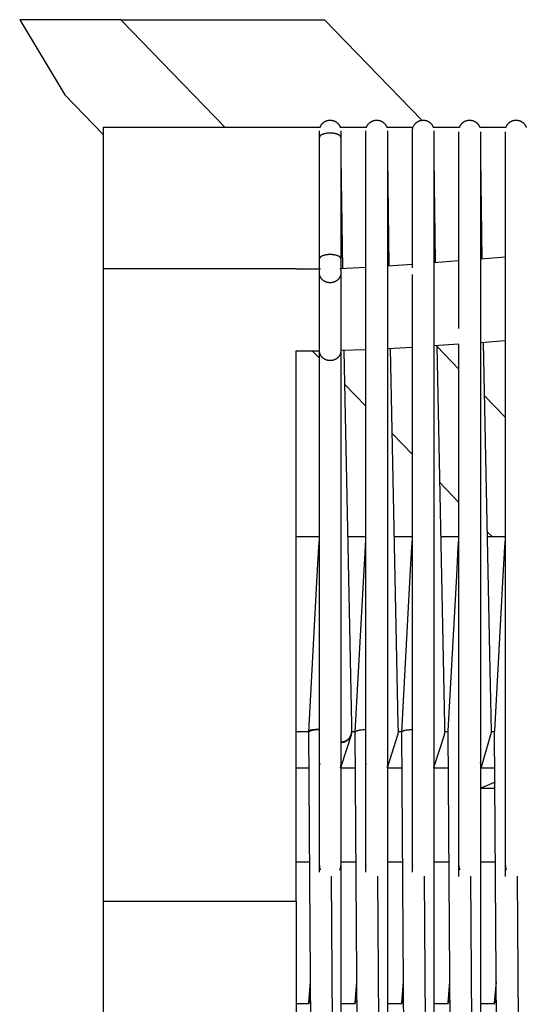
# Model space of a CAD drawing. Header units: millimetres. Extents: x 5000 to 6892, y 0 to 1693.
# Tile 6 of 49: x 5000 to 5142, y 430 to 705. Entities that reach past the tile are written whole.
import ezdxf

# ---------------------------------------------------------------- set-up
doc = ezdxf.new("R2010")
doc.units = ezdxf.units.MM
doc.layers.add('Make2D$Sichtbar$Kurven', color=18, linetype='Continuous', true_color=0x000000)

msp = doc.modelspace()

# ---------------------------------------------------------------- linework, layer by layer
at = {"layer": 'Make2D$Sichtbar$Kurven', "color": 18, "lineweight": -3, "true_color": 0x000000}
for points in [[(5000, 705.44), (5012.6, 684.44)], [(5028.3, 705.44), (5000, 705.44)], [(5028.3, 705.44), (5085.27, 705.44)], [(5045.7, 687.44), (5028.3, 705.44)], [(5112.45, 677.33), (5085.27, 705.44)], [(5045.7, 687.44), (5048.61, 684.44)], [(5023.31, 673.37), (5012.6, 684.44)], [(5057.44, 675.3), (5048.61, 684.44)], [(5083.96, 675.3), (5083.98, 675.35), (5084, 675.4), (5084.02, 675.46), (5084.04, 675.51), (5084.07, 675.58), (5084.1, 675.64), (5084.13, 675.71), (5084.17, 675.77), (5084.2, 675.83), (5084.24, 675.9), (5084.28, 675.96), (5084.31, 676.02), (5084.36, 676.08), (5084.4, 676.14), (5084.44, 676.2), (5084.49, 676.25), (5084.53, 676.31), (5084.58, 676.36), (5084.63, 676.41), (5084.68, 676.47), (5084.73, 676.52), (5084.78, 676.57), (5084.84, 676.61), (5084.89, 676.66), (5084.95, 676.71), (5085, 676.75), (5085.06, 676.79), (5085.12, 676.84), (5085.18, 676.88), (5085.24, 676.91), (5085.31, 676.95), (5085.37, 676.99), (5085.43, 677.02), (5085.5, 677.05), (5085.56, 677.09), (5085.63, 677.11), (5085.7, 677.14), (5085.77, 677.17), (5085.84, 677.19), (5085.91, 677.22), (5085.98, 677.24), (5086.05, 677.26), (5086.12, 677.28), (5086.19, 677.29), (5086.27, 677.31), (5086.34, 677.32), (5086.41, 677.33), (5086.49, 677.34), (5086.57, 677.35), (5086.64, 677.35), (5086.72, 677.36), (5086.8, 677.36), (5086.87, 677.36), (5086.95, 677.35), (5087.03, 677.35), (5087.1, 677.34), (5087.18, 677.33), (5087.25, 677.32), (5087.33, 677.31), (5087.4, 677.3), (5087.47, 677.28), (5087.55, 677.27), (5087.62, 677.25), (5087.69, 677.23), (5087.76, 677.2), (5087.83, 677.18), (5087.9, 677.15), (5087.97, 677.13), (5088.03, 677.1), (5088.1, 677.07), (5088.16, 677.04), (5088.23, 677), (5088.29, 676.97), (5088.35, 676.93), (5088.42, 676.89), (5088.48, 676.85), (5088.54, 676.81), (5088.59, 676.77), (5088.65, 676.73), (5088.71, 676.68), (5088.76, 676.64), (5088.82, 676.59), (5088.87, 676.54), (5088.92, 676.49), (5088.98, 676.43), (5089.04, 676.36), (5089.1, 676.3), (5089.16, 676.23), (5089.21, 676.16), (5089.26, 676.09), (5089.31, 676.01), (5089.36, 675.94), (5089.41, 675.87), (5089.45, 675.79), (5089.49, 675.71), (5089.53, 675.63), (5089.57, 675.55), (5089.6, 675.47), (5089.63, 675.38), (5089.66, 675.3)], [(5096.96, 675.3), (5096.98, 675.35), (5097, 675.4), (5097.02, 675.45), (5097.04, 675.5), (5097.07, 675.57), (5097.1, 675.64), (5097.13, 675.7), (5097.16, 675.77), (5097.2, 675.83), (5097.23, 675.89), (5097.27, 675.95), (5097.31, 676.01), (5097.35, 676.07), (5097.39, 676.13), (5097.44, 676.19), (5097.48, 676.25), (5097.53, 676.3), (5097.58, 676.36), (5097.62, 676.41), (5097.67, 676.46), (5097.73, 676.51), (5097.78, 676.56), (5097.83, 676.61), (5097.89, 676.66), (5097.94, 676.7), (5098, 676.75), (5098.06, 676.79), (5098.12, 676.83), (5098.18, 676.87), (5098.24, 676.91), (5098.3, 676.95), (5098.36, 676.98), (5098.43, 677.02), (5098.49, 677.05), (5098.56, 677.08), (5098.62, 677.11), (5098.69, 677.14), (5098.76, 677.17), (5098.83, 677.19), (5098.9, 677.22), (5098.97, 677.24), (5099.04, 677.26), (5099.11, 677.27), (5099.19, 677.29), (5099.26, 677.31), (5099.33, 677.32), (5099.41, 677.33), (5099.48, 677.34), (5099.56, 677.35), (5099.64, 677.35), (5099.71, 677.35), (5099.79, 677.36), (5099.87, 677.36), (5099.94, 677.35), (5100.02, 677.35), (5100.1, 677.34), (5100.17, 677.34), (5100.25, 677.33), (5100.32, 677.31), (5100.39, 677.3), (5100.47, 677.28), (5100.54, 677.27), (5100.61, 677.25), (5100.68, 677.23), (5100.75, 677.21), (5100.82, 677.18), (5100.89, 677.16), (5100.96, 677.13), (5101.03, 677.1), (5101.09, 677.07), (5101.16, 677.04), (5101.22, 677.01), (5101.29, 676.97), (5101.35, 676.93), (5101.41, 676.9), (5101.47, 676.86), (5101.53, 676.82), (5101.59, 676.77), (5101.65, 676.73), (5101.7, 676.69), (5101.76, 676.64), (5101.81, 676.59), (5101.87, 676.54), (5101.92, 676.49), (5101.98, 676.43), (5102.04, 676.37), (5102.1, 676.3), (5102.15, 676.23), (5102.21, 676.16), (5102.26, 676.09), (5102.31, 676.02), (5102.36, 675.94), (5102.4, 675.87), (5102.45, 675.79), (5102.49, 675.71), (5102.53, 675.63), (5102.57, 675.55), (5102.6, 675.47), (5102.63, 675.38), (5102.66, 675.3)], [(5109.81, 674.36), (5109.81, 674.36), (5109.82, 674.53), (5109.84, 674.73), (5109.87, 674.93), (5109.91, 675.13), (5109.97, 675.31), (5110.04, 675.5), (5110.12, 675.67), (5110.21, 675.85), (5110.31, 676.01), (5110.42, 676.17), (5110.54, 676.32), (5110.67, 676.46), (5110.72, 676.51), (5110.77, 676.56), (5110.83, 676.61), (5110.88, 676.65), (5110.94, 676.7), (5110.99, 676.74), (5111.05, 676.79), (5111.11, 676.83), (5111.17, 676.87), (5111.23, 676.91), (5111.29, 676.94), (5111.36, 676.98), (5111.42, 677.01), (5111.48, 677.05), (5111.55, 677.08), (5111.62, 677.11), (5111.68, 677.14), (5111.75, 677.16), (5111.82, 677.19), (5111.89, 677.21), (5111.96, 677.23), (5112.03, 677.25), (5112.11, 677.27), (5112.18, 677.29), (5112.25, 677.3), (5112.33, 677.32), (5112.4, 677.33), (5112.48, 677.34), (5112.55, 677.35), (5112.63, 677.35), (5112.71, 677.35), (5112.78, 677.36), (5112.86, 677.36), (5112.94, 677.35), (5113.01, 677.35), (5113.09, 677.34), (5113.16, 677.34), (5113.24, 677.33), (5113.31, 677.31), (5113.39, 677.3), (5113.46, 677.29), (5113.53, 677.27), (5113.6, 677.25), (5113.68, 677.23), (5113.75, 677.21), (5113.82, 677.18), (5113.88, 677.16), (5113.95, 677.13), (5114.02, 677.1), (5114.09, 677.07), (5114.15, 677.04), (5114.22, 677.01), (5114.28, 676.97), (5114.34, 676.94), (5114.4, 676.9), (5114.46, 676.86), (5114.52, 676.82), (5114.58, 676.78), (5114.64, 676.73), (5114.7, 676.69), (5114.75, 676.64), (5114.81, 676.6), (5114.86, 676.55), (5114.91, 676.5), (5114.97, 676.44), (5115.04, 676.37), (5115.09, 676.3), (5115.15, 676.24), (5115.21, 676.17), (5115.26, 676.09), (5115.31, 676.02), (5115.36, 675.95), (5115.4, 675.87), (5115.45, 675.79), (5115.49, 675.71), (5115.53, 675.63), (5115.56, 675.55), (5115.6, 675.47), (5115.63, 675.38), (5115.66, 675.3)], [(5122.96, 675.3), (5122.97, 675.33), (5123.04, 675.51), (5123.12, 675.68), (5123.21, 675.85), (5123.31, 676.02), (5123.42, 676.17), (5123.47, 676.23), (5123.51, 676.28), (5123.56, 676.34), (5123.61, 676.39), (5123.66, 676.44), (5123.71, 676.5), (5123.76, 676.55), (5123.81, 676.59), (5123.87, 676.64), (5123.92, 676.69), (5123.98, 676.73), (5124.04, 676.78), (5124.1, 676.82), (5124.16, 676.86), (5124.22, 676.9), (5124.28, 676.94), (5124.34, 676.97), (5124.41, 677.01), (5124.47, 677.04), (5124.54, 677.07), (5124.61, 677.11), (5124.68, 677.13), (5124.75, 677.16), (5124.82, 677.19), (5124.89, 677.21), (5124.96, 677.23), (5125.03, 677.25), (5125.1, 677.27), (5125.18, 677.29), (5125.25, 677.3), (5125.33, 677.32), (5125.41, 677.33), (5125.48, 677.34), (5125.56, 677.35), (5125.64, 677.35), (5125.71, 677.36), (5125.79, 677.36), (5125.86, 677.36), (5125.94, 677.35), (5126.01, 677.35), (5126.09, 677.34), (5126.16, 677.34), (5126.24, 677.33), (5126.31, 677.32), (5126.38, 677.3), (5126.45, 677.29), (5126.52, 677.27), (5126.6, 677.25), (5126.67, 677.23), (5126.74, 677.21), (5126.8, 677.19), (5126.87, 677.16), (5126.94, 677.14), (5127.01, 677.11), (5127.07, 677.08), (5127.14, 677.05), (5127.2, 677.02), (5127.27, 676.98), (5127.33, 676.95), (5127.39, 676.91), (5127.45, 676.87), (5127.51, 676.83), (5127.57, 676.79), (5127.63, 676.75), (5127.67, 676.71), (5127.71, 676.68), (5127.76, 676.64), (5127.8, 676.6), (5127.84, 676.57), (5127.88, 676.53), (5127.92, 676.49), (5127.96, 676.45), (5128, 676.41), (5128.04, 676.37), (5128.07, 676.33), (5128.11, 676.28), (5128.15, 676.24), (5128.18, 676.2), (5128.22, 676.15), (5128.25, 676.11), (5128.28, 676.06), (5128.31, 676.01), (5128.34, 675.97), (5128.37, 675.92), (5128.4, 675.87), (5128.43, 675.82), (5128.46, 675.77), (5128.48, 675.72), (5128.51, 675.67), (5128.53, 675.62), (5128.56, 675.57), (5128.58, 675.51), (5128.6, 675.46), (5128.62, 675.41), (5128.64, 675.35), (5128.66, 675.3)], [(5135.96, 675.3), (5135.98, 675.34), (5136.04, 675.52), (5136.12, 675.69), (5136.22, 675.86), (5136.25, 675.92), (5136.29, 675.98), (5136.33, 676.04), (5136.37, 676.1), (5136.41, 676.16), (5136.46, 676.22), (5136.5, 676.27), (5136.55, 676.33), (5136.6, 676.38), (5136.65, 676.43), (5136.7, 676.49), (5136.75, 676.54), (5136.8, 676.59), (5136.86, 676.63), (5136.91, 676.68), (5136.97, 676.73), (5137.03, 676.77), (5137.09, 676.81), (5137.15, 676.85), (5137.21, 676.89), (5137.27, 676.93), (5137.34, 676.97), (5137.4, 677.01), (5137.47, 677.04), (5137.54, 677.07), (5137.61, 677.1), (5137.68, 677.13), (5137.75, 677.16), (5137.82, 677.19), (5137.89, 677.21), (5137.96, 677.23), (5138.04, 677.26), (5138.11, 677.27), (5138.19, 677.29), (5138.26, 677.31), (5138.34, 677.32), (5138.41, 677.33), (5138.49, 677.34), (5138.56, 677.35), (5138.64, 677.35), (5138.71, 677.36), (5138.79, 677.36), (5138.86, 677.36), (5138.94, 677.35), (5139.01, 677.35), (5139.08, 677.35), (5139.16, 677.34), (5139.23, 677.33), (5139.3, 677.32), (5139.37, 677.3), (5139.44, 677.29), (5139.51, 677.27), (5139.58, 677.26), (5139.65, 677.24), (5139.72, 677.22), (5139.79, 677.19), (5139.86, 677.17), (5139.93, 677.14), (5139.99, 677.11), (5140.06, 677.09), (5140.12, 677.05), (5140.19, 677.02), (5140.25, 676.99), (5140.31, 676.95), (5140.37, 676.92), (5140.43, 676.88), (5140.48, 676.85), (5140.54, 676.81), (5140.59, 676.77), (5140.65, 676.73), (5140.7, 676.69), (5140.75, 676.65), (5140.8, 676.6), (5140.85, 676.56), (5140.9, 676.51), (5140.95, 676.46), (5141, 676.41), (5141.04, 676.36), (5141.09, 676.31), (5141.13, 676.26), (5141.17, 676.21), (5141.21, 676.16), (5141.25, 676.1), (5141.29, 676.04), (5141.33, 675.99), (5141.37, 675.93), (5141.4, 675.87), (5141.44, 675.81), (5141.47, 675.75), (5141.5, 675.69), (5141.53, 675.63), (5141.56, 675.56), (5141.59, 675.5), (5141.61, 675.43), (5141.64, 675.37), (5141.66, 675.3)], [(5077.31, 675.3), (5023.31, 675.3)], [(5023.31, 675.3), (5023.31, 635.8)], [(5084.1, 675.3), (5077.31, 675.3)], [(5096.96, 675.3), (5089.52, 675.3)], [(5109.96, 675.3), (5102.66, 675.3)], [(5122.96, 675.3), (5115.66, 675.3)], [(5135.96, 675.3), (5128.66, 675.3)], [(5083.81, 672.54), (5083.81, 674.31), (5083.81, 674.35), (5083.81, 674.36)], [(5089.81, 672.54), (5089.81, 672.56), (5089.81, 672.57), (5089.81, 672.58), (5089.81, 672.6), (5089.81, 672.61), (5089.81, 672.62), (5089.8, 672.64), (5089.8, 672.65), (5089.8, 672.66), (5089.79, 672.68), (5089.79, 672.69), (5089.78, 672.7), (5089.78, 672.72), (5089.77, 672.73), (5089.77, 672.75), (5089.76, 672.76), (5089.76, 672.77), (5089.75, 672.79), (5089.74, 672.8), (5089.73, 672.81), (5089.72, 672.83), (5089.72, 672.84), (5089.71, 672.86), (5089.7, 672.87), (5089.69, 672.88), (5089.68, 672.9), (5089.66, 672.91), (5089.65, 672.92), (5089.64, 672.94), (5089.63, 672.95), (5089.61, 672.97), (5089.6, 672.98), (5089.59, 672.99), (5089.57, 673.01), (5089.54, 673.03), (5089.51, 673.06), (5089.48, 673.09), (5089.44, 673.11), (5089.4, 673.14), (5089.36, 673.17), (5089.32, 673.19), (5089.28, 673.22), (5089.24, 673.24), (5089.19, 673.27), (5089.14, 673.29), (5089.09, 673.31), (5089.04, 673.34), (5088.99, 673.36), (5088.93, 673.38), (5088.82, 673.42), (5088.7, 673.46), (5088.58, 673.5), (5088.45, 673.54), (5088.32, 673.57), (5088.19, 673.6), (5088.05, 673.62), (5087.92, 673.65), (5087.78, 673.67), (5087.64, 673.68), (5087.5, 673.7), (5087.36, 673.71), (5087.22, 673.72), (5087.08, 673.72), (5086.95, 673.73), (5086.81, 673.73), (5086.68, 673.73), (5086.54, 673.72), (5086.4, 673.72), (5086.27, 673.71), (5086.13, 673.7), (5085.99, 673.68), (5085.85, 673.67), (5085.71, 673.65), (5085.57, 673.62), (5085.43, 673.6), (5085.3, 673.57), (5085.17, 673.54), (5085.04, 673.5), (5084.92, 673.46), (5084.8, 673.42), (5084.69, 673.38), (5084.64, 673.36), (5084.58, 673.34), (5084.53, 673.31), (5084.48, 673.29), (5084.44, 673.27), (5084.39, 673.24), (5084.34, 673.22), (5084.3, 673.19), (5084.26, 673.17), (5084.22, 673.14), (5084.18, 673.11), (5084.15, 673.09), (5084.11, 673.06), (5084.08, 673.03), (5084.05, 673.01), (5084.04, 672.99), (5084.02, 672.98), (5084.01, 672.97), (5084, 672.95), (5083.98, 672.94), (5083.97, 672.92), (5083.96, 672.91), (5083.95, 672.9), (5083.94, 672.88), (5083.93, 672.87), (5083.92, 672.86), (5083.91, 672.84), (5083.9, 672.83), (5083.89, 672.81), (5083.88, 672.8), (5083.88, 672.79), (5083.87, 672.77), (5083.86, 672.76), (5083.86, 672.75), (5083.85, 672.73), (5083.84, 672.72), (5083.84, 672.7), (5083.84, 672.69), (5083.83, 672.68), (5083.83, 672.66), (5083.82, 672.65), (5083.82, 672.64), (5083.82, 672.62), (5083.82, 672.61), (5083.82, 672.6), (5083.81, 672.58), (5083.81, 672.57), (5083.81, 672.56), (5083.81, 672.54)], [(5083.81, 668.21), (5083.81, 672.54)], [(5089.81, 674.36), (5089.81, 674.31), (5089.81, 674.14), (5089.81, 672.54)], [(5089.81, 672.54), (5089.81, 668.21)], [(5096.81, 674.36), (5096.81, 674.36)], [(5096.81, 674.36), (5096.81, 674.36)], [(5096.81, 672.54), (5096.81, 674.31), (5096.81, 674.35), (5096.81, 674.36)], [(5096.81, 668.21), (5096.81, 672.54)], [(5102.81, 674.36), (5102.81, 674.31), (5102.81, 674.14), (5102.81, 672.54)], [(5102.81, 672.54), (5102.81, 668.21)], [(5109.81, 672.54), (5109.81, 674.31), (5109.81, 674.35), (5109.81, 674.36), (5109.81, 674.36)], [(5109.81, 668.21), (5109.81, 672.54)], [(5115.81, 674.36), (5115.81, 674.35), (5115.81, 674.35), (5115.81, 674.31), (5115.81, 674.14), (5115.81, 672.54)], [(5115.81, 672.54), (5115.81, 668.21)], [(5122.81, 672.54), (5122.81, 674.12)], [(5122.81, 641.05), (5122.81, 672.54)], [(5128.81, 674.1), (5128.81, 672.54)], [(5128.81, 672.54), (5128.81, 641.05)], [(5135.81, 672.54), (5135.81, 674.11)], [(5135.81, 642.16), (5135.81, 672.54)], [(5083.81, 638.58), (5083.81, 668.21)], [(5089.81, 668.21), (5089.81, 638.58)], [(5089.81, 666.87), (5090.22, 635.92)], [(5096.81, 639.14), (5096.81, 668.21)], [(5102.81, 668.21), (5102.81, 639.14)], [(5102.81, 666.87), (5103.21, 636.6)], [(5109.81, 640.02), (5109.81, 668.21)], [(5115.81, 668.21), (5115.81, 640.02)], [(5115.81, 666.9), (5116.19, 637.54)], [(5128.81, 666.87), (5129.18, 638.61)], [(5135.81, 638.23), (5135.81, 638.86), (5135.81, 639.88), (5135.81, 641.07), (5135.81, 642.16)], [(5089.81, 638.58), (5089.81, 638.6), (5089.81, 638.61), (5089.81, 638.62), (5089.81, 638.64), (5089.81, 638.65), (5089.81, 638.66), (5089.8, 638.68), (5089.8, 638.69), (5089.8, 638.7), (5089.79, 638.72), (5089.79, 638.73), (5089.78, 638.74), (5089.78, 638.76), (5089.77, 638.77), (5089.77, 638.79), (5089.76, 638.8), (5089.76, 638.81), (5089.75, 638.83), (5089.74, 638.84), (5089.73, 638.85), (5089.72, 638.87), (5089.72, 638.88), (5089.71, 638.9), (5089.7, 638.91), (5089.69, 638.92), (5089.68, 638.94), (5089.66, 638.95), (5089.65, 638.97), (5089.64, 638.98), (5089.63, 638.99), (5089.61, 639.01), (5089.6, 639.02), (5089.59, 639.03), (5089.57, 639.05), (5089.54, 639.08), (5089.51, 639.1), (5089.48, 639.13), (5089.44, 639.16), (5089.4, 639.18), (5089.36, 639.21), (5089.32, 639.23), (5089.28, 639.26), (5089.24, 639.28), (5089.19, 639.31), (5089.14, 639.33), (5089.09, 639.36), (5089.04, 639.38), (5088.99, 639.4), (5088.93, 639.42), (5088.82, 639.46), (5088.7, 639.5), (5088.58, 639.54), (5088.45, 639.58), (5088.32, 639.61), (5088.19, 639.64), (5088.05, 639.66), (5087.92, 639.69), (5087.78, 639.71), (5087.64, 639.72), (5087.5, 639.74), (5087.36, 639.75), (5087.22, 639.76), (5087.08, 639.77), (5086.95, 639.77), (5086.81, 639.77), (5086.68, 639.77), (5086.54, 639.77), (5086.4, 639.76), (5086.27, 639.75), (5086.13, 639.74), (5085.99, 639.72), (5085.85, 639.71), (5085.71, 639.69), (5085.57, 639.66), (5085.43, 639.64), (5085.3, 639.61), (5085.17, 639.58), (5085.04, 639.54), (5084.92, 639.5), (5084.8, 639.46), (5084.69, 639.42), (5084.64, 639.4), (5084.58, 639.38), (5084.53, 639.36), (5084.48, 639.33), (5084.44, 639.31), (5084.39, 639.28), (5084.34, 639.26), (5084.3, 639.23), (5084.26, 639.21), (5084.22, 639.18), (5084.18, 639.16), (5084.15, 639.13), (5084.11, 639.1), (5084.08, 639.08), (5084.05, 639.05), (5084.04, 639.03), (5084.02, 639.02), (5084.01, 639.01), (5084, 638.99), (5083.98, 638.98), (5083.97, 638.97), (5083.96, 638.95), (5083.95, 638.94), (5083.94, 638.92), (5083.93, 638.91), (5083.92, 638.9), (5083.91, 638.88), (5083.9, 638.87), (5083.89, 638.85), (5083.88, 638.84), (5083.88, 638.83), (5083.87, 638.81), (5083.86, 638.8), (5083.86, 638.79), (5083.85, 638.77), (5083.84, 638.76), (5083.84, 638.74), (5083.84, 638.73), (5083.83, 638.72), (5083.83, 638.7), (5083.82, 638.69), (5083.82, 638.68), (5083.82, 638.66), (5083.82, 638.65), (5083.82, 638.64), (5083.81, 638.62), (5083.81, 638.61), (5083.81, 638.6), (5083.81, 638.58)], [(5096.81, 635.2), (5096.81, 639.14)], [(5102.81, 639.14), (5102.81, 635.2)], [(5109.81, 636.09), (5109.81, 640.02)], [(5115.81, 640.02), (5115.81, 636.09)], [(5122.81, 637.12), (5122.81, 637.75), (5122.81, 638.77), (5122.81, 639.96), (5122.81, 641.05)], [(5128.81, 641.05), (5128.81, 638.77), (5128.81, 637.76), (5128.81, 637.13)], [(5128.81, 638.58), (5135.81, 639.17)], [(5083.81, 634.64), (5083.81, 638.58)], [(5089.48, 635.9), (5096.81, 636.22)], [(5089.81, 638.58), (5089.81, 634.64)], [(5102.81, 636.58), (5109.81, 637.06)], [(5115.81, 637.51), (5122.81, 638.08)], [(5115.81, 636.09), (5115.81, 634.2)], [(5122.81, 619.07), (5122.81, 637.12)], [(5128.81, 637.13), (5128.81, 619.08)], [(5135.81, 620.06), (5135.81, 638.23)], [(5023.31, 635.8), (5023.31, 614.45), (5023.31, 458.96)], [(5077.31, 635.8), (5023.31, 635.8)], [(5077.31, 635.8), (5084.09, 635.8)], [(5083.81, 632.78), (5083.81, 634.64)], [(5089.81, 634.64), (5089.81, 634.58), (5089.81, 634.52), (5089.81, 634.46), (5089.8, 634.39), (5089.79, 634.33), (5089.78, 634.27), (5089.77, 634.2), (5089.76, 634.14), (5089.75, 634.08), (5089.73, 634.01), (5089.72, 633.95), (5089.7, 633.88), (5089.68, 633.82), (5089.65, 633.76), (5089.63, 633.69), (5089.6, 633.63), (5089.57, 633.56), (5089.54, 633.5), (5089.51, 633.44), (5089.48, 633.38), (5089.44, 633.32), (5089.4, 633.25), (5089.36, 633.19), (5089.32, 633.13), (5089.28, 633.08), (5089.24, 633.02), (5089.19, 632.96), (5089.14, 632.91), (5089.09, 632.85), (5089.04, 632.8), (5088.99, 632.75), (5088.93, 632.69), (5088.88, 632.64), (5088.82, 632.6), (5088.76, 632.55), (5088.7, 632.5), (5088.64, 632.46), (5088.58, 632.42), (5088.52, 632.38), (5088.45, 632.34), (5088.39, 632.3), (5088.32, 632.26), (5088.26, 632.23), (5088.19, 632.2), (5088.12, 632.16), (5088.05, 632.13), (5087.99, 632.11), (5087.92, 632.08), (5087.85, 632.06), (5087.78, 632.03), (5087.71, 632.01), (5087.64, 631.99), (5087.57, 631.98), (5087.5, 631.96), (5087.43, 631.95), (5087.36, 631.93), (5087.29, 631.92), (5087.22, 631.91), (5087.15, 631.9), (5087.08, 631.9), (5087.01, 631.89), (5086.95, 631.89), (5086.88, 631.89), (5086.81, 631.89), (5086.75, 631.89), (5086.68, 631.89), (5086.61, 631.89), (5086.54, 631.9), (5086.47, 631.9), (5086.4, 631.91), (5086.34, 631.92), (5086.27, 631.93), (5086.2, 631.95), (5086.13, 631.96), (5086.06, 631.98), (5085.99, 631.99), (5085.92, 632.01), (5085.85, 632.03), (5085.78, 632.06), (5085.71, 632.08), (5085.64, 632.11), (5085.57, 632.13), (5085.5, 632.16), (5085.43, 632.2), (5085.37, 632.23), (5085.3, 632.26), (5085.24, 632.3), (5085.17, 632.34), (5085.11, 632.38), (5085.04, 632.42), (5084.98, 632.46), (5084.92, 632.5), (5084.86, 632.55), (5084.8, 632.6), (5084.75, 632.64), (5084.69, 632.69), (5084.64, 632.75), (5084.58, 632.8), (5084.53, 632.85), (5084.48, 632.91), (5084.44, 632.96), (5084.39, 633.02), (5084.34, 633.08), (5084.3, 633.13), (5084.26, 633.19), (5084.22, 633.25), (5084.18, 633.32), (5084.15, 633.38), (5084.11, 633.44), (5084.08, 633.5), (5084.05, 633.56), (5084.02, 633.63), (5084, 633.69), (5083.97, 633.76), (5083.95, 633.82), (5083.93, 633.88), (5083.91, 633.95), (5083.89, 634.01), (5083.88, 634.08), (5083.86, 634.14), (5083.85, 634.2), (5083.84, 634.27), (5083.83, 634.33), (5083.82, 634.39), (5083.82, 634.46), (5083.82, 634.52), (5083.81, 634.58), (5083.81, 634.64)], [(5089.81, 634.64), (5089.81, 632.78)], [(5096.81, 633.32), (5096.81, 635.2)], [(5096.81, 613.3), (5096.81, 633.32)], [(5102.81, 635.2), (5102.81, 633.32)], [(5102.81, 633.32), (5102.81, 613.3)], [(5109.81, 614.02), (5109.81, 634.19)], [(5115.81, 634.2), (5115.81, 614.02)], [(5083.81, 612.88), (5083.81, 632.78)], [(5089.81, 632.78), (5089.81, 612.88)], [(5135.81, 615.85), (5135.81, 620.06)], [(5128.81, 619.08), (5128.81, 614.9)], [(5109.81, 612.14), (5109.81, 614.02)], [(5122.81, 614.68), (5115.81, 614.21)], [(5115.81, 614.02), (5115.81, 612.15)], [(5116.6, 614.26), (5118.77, 508.34)], [(5116.6, 614.12), (5122.81, 607.7)], [(5122.81, 597.05), (5122.81, 614.68)], [(5135.81, 615.63), (5128.81, 615.11)], [(5128.81, 614.9), (5128.81, 597.06)], [(5129.58, 615.17), (5131.47, 523.67)], [(5135.81, 597.93), (5135.81, 615.63)], [(5077.31, 458.96), (5077.31, 612.47), (5077.31, 612.87)], [(5077.31, 612.87), (5083.81, 612.87)], [(5081.82, 612.87), (5083.81, 610.8)], [(5089.81, 612.88), (5089.81, 612.82), (5089.81, 612.76), (5089.81, 612.69), (5089.8, 612.63), (5089.79, 612.57), (5089.78, 612.51), (5089.77, 612.44), (5089.76, 612.38), (5089.75, 612.31), (5089.73, 612.25), (5089.72, 612.19), (5089.7, 612.12), (5089.68, 612.06), (5089.65, 611.99), (5089.63, 611.93), (5089.6, 611.86), (5089.57, 611.8), (5089.54, 611.74), (5089.51, 611.68), (5089.48, 611.61), (5089.44, 611.55), (5089.4, 611.49), (5089.36, 611.43), (5089.32, 611.37), (5089.28, 611.31), (5089.24, 611.26), (5089.19, 611.2), (5089.14, 611.14), (5089.09, 611.09), (5089.04, 611.03), (5088.99, 610.98), (5088.93, 610.93), (5088.88, 610.88), (5088.82, 610.83), (5088.76, 610.79), (5088.7, 610.74), (5088.64, 610.7), (5088.58, 610.65), (5088.52, 610.61), (5088.45, 610.57), (5088.39, 610.54), (5088.32, 610.5), (5088.26, 610.46), (5088.19, 610.43), (5088.12, 610.4), (5088.05, 610.37), (5087.99, 610.34), (5087.92, 610.32), (5087.85, 610.29), (5087.78, 610.27), (5087.71, 610.25), (5087.64, 610.23), (5087.57, 610.21), (5087.5, 610.2), (5087.43, 610.18), (5087.36, 610.17), (5087.29, 610.16), (5087.22, 610.15), (5087.15, 610.14), (5087.08, 610.13), (5087.01, 610.13), (5086.95, 610.13), (5086.88, 610.12), (5086.81, 610.12), (5086.75, 610.12), (5086.68, 610.13), (5086.61, 610.13), (5086.54, 610.13), (5086.47, 610.14), (5086.41, 610.15), (5086.34, 610.16), (5086.27, 610.17), (5086.2, 610.18), (5086.13, 610.2), (5086.06, 610.21), (5085.99, 610.23), (5085.92, 610.25), (5085.85, 610.27), (5085.78, 610.29), (5085.71, 610.32), (5085.64, 610.34), (5085.57, 610.37), (5085.51, 610.4), (5085.44, 610.43), (5085.37, 610.46), (5085.3, 610.5), (5085.24, 610.53), (5085.17, 610.57), (5085.11, 610.61), (5085.05, 610.65), (5084.99, 610.69), (5084.93, 610.74), (5084.87, 610.78), (5084.81, 610.83), (5084.75, 610.88), (5084.7, 610.93), (5084.64, 610.98), (5084.59, 611.03), (5084.54, 611.08), (5084.49, 611.14), (5084.44, 611.19), (5084.39, 611.25), (5084.35, 611.31), (5084.31, 611.36), (5084.26, 611.42), (5084.23, 611.48), (5084.19, 611.54), (5084.15, 611.61), (5084.12, 611.67), (5084.09, 611.73), (5084.05, 611.79), (5084.03, 611.86), (5084, 611.92), (5083.97, 611.98), (5083.95, 612.05), (5083.93, 612.11), (5083.91, 612.18), (5083.89, 612.24), (5083.88, 612.3), (5083.86, 612.37), (5083.85, 612.43), (5083.84, 612.5), (5083.83, 612.56), (5083.83, 612.62), (5083.82, 612.68), (5083.82, 612.75), (5083.81, 612.81), (5083.81, 612.87)], [(5083.81, 611.02), (5083.81, 612.88)], [(5096.81, 613.17), (5089.81, 612.93)], [(5089.81, 612.88), (5089.81, 611.02)], [(5090.63, 612.95), (5092.77, 508.35)], [(5096.81, 611.43), (5096.81, 613.17)], [(5096.81, 467.14), (5096.81, 611.43)], [(5109.81, 613.83), (5102.81, 613.44)], [(5102.81, 613.3), (5102.81, 611.43)], [(5102.81, 611.43), (5102.81, 409.41)], [(5103.62, 613.49), (5105.77, 508.35)], [(5109.81, 467.14), (5109.81, 612.14)], [(5115.81, 612.15), (5115.81, 409.42)], [(5083.81, 467.14), (5083.81, 611.02)], [(5089.81, 611.02), (5089.81, 409.41)], [(5090.81, 603.57), (5096.81, 597.36)], [(5129.87, 600.4), (5135.81, 594.26)], [(5135.81, 465.88), (5135.81, 597.93)], [(5122.81, 465.88), (5122.81, 597.05)], [(5128.81, 597.06), (5128.81, 409.43)], [(5104.08, 589.84), (5109.81, 583.92)], [(5117.37, 576.11), (5122.81, 570.47)], [(5130.66, 562.36), (5132.16, 560.81)], [(5083.81, 560.81), (5077.31, 560.81)], [(5083.65, 558.03), (5083.8, 560.24), (5083.81, 560.4)], [(5089.78, 559.75), (5089.78, 559.75), (5089.78, 559.75), (5089.78, 559.75), (5089.78, 559.75), (5089.78, 559.75), (5089.78, 559.75)], [(5096.81, 560.81), (5091.69, 560.81)], [(5096.65, 558.03), (5096.8, 560.24), (5096.81, 560.4)], [(5102.78, 559.75), (5102.78, 559.75), (5102.78, 559.75), (5102.78, 559.75), (5102.78, 559.75), (5102.78, 559.75), (5102.78, 559.75)], [(5109.81, 560.81), (5104.69, 560.81)], [(5109.65, 558.03), (5109.8, 560.24), (5109.81, 560.4)], [(5115.78, 559.75), (5115.78, 559.75), (5115.78, 559.75), (5115.78, 559.75), (5115.78, 559.75), (5115.78, 559.75), (5115.78, 559.75)], [(5122.81, 560.81), (5117.69, 560.81)], [(5122.65, 558.03), (5122.8, 560.24), (5122.81, 560.4)], [(5128.78, 559.75), (5128.78, 559.75), (5128.78, 559.75), (5128.78, 559.75), (5128.78, 559.75), (5128.78, 559.75), (5128.78, 559.75)], [(5135.81, 560.81), (5130.69, 560.81)], [(5135.65, 558.03), (5135.8, 560.24), (5135.81, 560.4)], [(5083.21, 549.99), (5083.65, 558.03)], [(5096.21, 549.99), (5096.65, 558.03)], [(5109.21, 549.99), (5109.65, 558.03)], [(5122.21, 549.99), (5122.65, 558.03)], [(5135.21, 549.99), (5135.65, 558.03)], [(5080.81, 506.27), (5083.21, 549.99)], [(5093.81, 506.27), (5096.21, 549.99)], [(5106.81, 506.27), (5109.21, 549.99)], [(5119.82, 506.63), (5122.21, 549.99)], [(5132.82, 506.63), (5135.21, 549.99)], [(5122.81, 547.33), (5122.81, 547.33)], [(5131.47, 523.67), (5131.81, 506.53)], [(5080.82, 506.4), (5080.82, 506.41), (5080.82, 506.42), (5080.82, 506.42), (5080.82, 506.43), (5080.82, 506.43), (5080.81, 506.44), (5080.81, 506.44), (5080.81, 506.45), (5080.81, 506.45), (5080.81, 506.46), (5080.81, 506.46), (5080.82, 506.46), (5080.82, 506.47), (5080.82, 506.47), (5080.82, 506.48), (5080.82, 506.48), (5080.82, 506.48), (5080.82, 506.49), (5080.82, 506.49), (5080.82, 506.5), (5080.82, 506.5), (5080.82, 506.5), (5080.83, 506.51), (5080.83, 506.51), (5080.83, 506.51), (5080.83, 506.52), (5080.83, 506.52), (5080.83, 506.53), (5080.84, 506.53), (5080.84, 506.53), (5080.84, 506.54), (5080.84, 506.54), (5080.84, 506.55), (5080.85, 506.55), (5080.85, 506.55), (5080.85, 506.56), (5080.86, 506.56), (5080.86, 506.57), (5080.86, 506.57), (5080.87, 506.58), (5080.88, 506.59), (5080.89, 506.6), (5080.89, 506.61), (5080.9, 506.61), (5080.91, 506.62), (5080.92, 506.63), (5080.93, 506.64), (5080.94, 506.65), (5080.95, 506.65), (5080.96, 506.66), (5080.97, 506.67), (5080.99, 506.68), (5081, 506.69), (5081.02, 506.7), (5081.05, 506.72), (5081.08, 506.73), (5081.12, 506.75), (5081.15, 506.76), (5081.19, 506.78), (5081.22, 506.79), (5081.26, 506.81), (5081.3, 506.82), (5081.39, 506.85), (5081.48, 506.88), (5081.59, 506.9), (5081.69, 506.92), (5081.8, 506.95), (5081.92, 506.97), (5082.05, 506.99), (5082.17, 507), (5082.44, 507.03), (5082.71, 507.06), (5082.99, 507.07), (5083.27, 507.08), (5083.54, 507.08), (5083.81, 507.08)], [(5080.81, 506.27), (5080.81, 506.28), (5080.81, 506.28), (5080.81, 506.29), (5080.81, 506.29), (5080.82, 506.3), (5080.82, 506.3), (5080.82, 506.3), (5080.82, 506.31), (5080.82, 506.31), (5080.82, 506.32), (5080.82, 506.32), (5080.82, 506.33), (5080.83, 506.33), (5080.83, 506.34), (5080.83, 506.34), (5080.83, 506.34), (5080.83, 506.35), (5080.84, 506.35), (5080.84, 506.36), (5080.84, 506.36), (5080.84, 506.37), (5080.85, 506.37), (5080.85, 506.37), (5080.85, 506.38), (5080.86, 506.38), (5080.86, 506.39), (5080.87, 506.4), (5080.87, 506.4), (5080.88, 506.41), (5080.89, 506.42), (5080.9, 506.43), (5080.91, 506.44), (5080.92, 506.45), (5080.93, 506.46), (5080.94, 506.46), (5080.95, 506.47), (5080.96, 506.48), (5080.97, 506.49), (5080.98, 506.5), (5081, 506.51), (5081.03, 506.53), (5081.06, 506.55), (5081.09, 506.56), (5081.12, 506.58), (5081.15, 506.59), (5081.19, 506.61), (5081.22, 506.62), (5081.26, 506.64), (5081.34, 506.66), (5081.42, 506.69), (5081.51, 506.72), (5081.61, 506.75), (5081.7, 506.77), (5081.81, 506.79), (5081.92, 506.82), (5082.15, 506.86), (5082.39, 506.89), (5082.65, 506.92), (5082.93, 506.95), (5083.21, 506.97), (5083.51, 506.98), (5083.81, 506.99)], [(5092.81, 506.54), (5092.81, 506.48), (5092.81, 506.35), (5092.81, 506.28), (5092.8, 506.21), (5092.8, 506.15), (5092.79, 506.08), (5092.78, 506.01), (5092.78, 505.95), (5092.76, 505.88), (5092.75, 505.81), (5092.74, 505.74), (5092.73, 505.67), (5092.71, 505.6), (5092.69, 505.54), (5092.67, 505.47), (5092.65, 505.4)], [(5092.77, 508.35), (5092.81, 506.54)], [(5093.81, 506.27), (5093.81, 506.28), (5093.81, 506.28), (5093.81, 506.29), (5093.81, 506.29), (5093.82, 506.29), (5093.82, 506.3), (5093.82, 506.3), (5093.82, 506.31), (5093.82, 506.31), (5093.82, 506.32), (5093.82, 506.32), (5093.82, 506.33), (5093.83, 506.33), (5093.83, 506.33), (5093.83, 506.34), (5093.83, 506.34), (5093.83, 506.35), (5093.84, 506.35), (5093.84, 506.36), (5093.84, 506.36), (5093.84, 506.37), (5093.85, 506.37), (5093.85, 506.37), (5093.85, 506.38), (5093.86, 506.38), (5093.86, 506.39), (5093.87, 506.4), (5093.87, 506.4), (5093.88, 506.41), (5093.89, 506.42), (5093.9, 506.43), (5093.91, 506.44), (5093.92, 506.45), (5093.93, 506.45), (5093.94, 506.46), (5093.95, 506.47), (5093.96, 506.48), (5093.97, 506.49), (5093.98, 506.5), (5094, 506.51), (5094.03, 506.53), (5094.06, 506.54), (5094.09, 506.56), (5094.12, 506.57), (5094.15, 506.59), (5094.19, 506.61), (5094.22, 506.62), (5094.26, 506.63), (5094.34, 506.66), (5094.42, 506.69), (5094.51, 506.72), (5094.61, 506.74), (5094.7, 506.77), (5094.81, 506.79), (5094.92, 506.81), (5095.15, 506.86), (5095.39, 506.89), (5095.65, 506.92), (5095.93, 506.95), (5096.21, 506.97), (5096.51, 506.98), (5096.81, 506.98)], [(5105.81, 506.54), (5105.81, 506.49), (5105.81, 506.36), (5105.81, 506.29), (5105.8, 506.22), (5105.8, 506.15), (5105.79, 506.09), (5105.78, 506.02), (5105.78, 505.95), (5105.77, 505.88), (5105.75, 505.81), (5105.74, 505.74), (5105.73, 505.68), (5105.71, 505.61), (5105.69, 505.54), (5105.67, 505.47), (5105.65, 505.4)], [(5105.77, 508.35), (5105.81, 506.54)], [(5106.81, 506.27), (5106.81, 506.28), (5106.81, 506.28), (5106.81, 506.29), (5106.81, 506.29), (5106.82, 506.29), (5106.82, 506.3), (5106.82, 506.3), (5106.82, 506.31), (5106.82, 506.31), (5106.82, 506.32), (5106.82, 506.32), (5106.82, 506.33), (5106.83, 506.33), (5106.83, 506.33), (5106.83, 506.34), (5106.83, 506.34), (5106.83, 506.35), (5106.84, 506.35), (5106.84, 506.36), (5106.84, 506.36), (5106.84, 506.36), (5106.85, 506.37), (5106.85, 506.37), (5106.85, 506.38), (5106.86, 506.38), (5106.86, 506.39), (5106.87, 506.39), (5106.87, 506.4), (5106.88, 506.41), (5106.89, 506.42), (5106.9, 506.43), (5106.91, 506.44), (5106.92, 506.45), (5106.93, 506.45), (5106.94, 506.46), (5106.95, 506.47), (5106.96, 506.48), (5106.97, 506.49), (5106.98, 506.49), (5107, 506.51), (5107.03, 506.53), (5107.06, 506.54), (5107.09, 506.56), (5107.12, 506.57), (5107.15, 506.59), (5107.19, 506.6), (5107.22, 506.62), (5107.26, 506.63), (5107.34, 506.66), (5107.42, 506.69), (5107.51, 506.71), (5107.61, 506.74), (5107.7, 506.76), (5107.81, 506.79), (5107.92, 506.81), (5108.15, 506.85), (5108.39, 506.89), (5108.65, 506.92), (5108.93, 506.94), (5109.21, 506.96), (5109.51, 506.97), (5109.81, 506.98)], [(5118.81, 506.54), (5118.81, 506.5), (5118.81, 506.36), (5118.81, 506.3), (5118.8, 506.23), (5118.8, 506.16), (5118.79, 506.09), (5118.79, 506.02), (5118.78, 505.96), (5118.77, 505.89), (5118.75, 505.82), (5118.74, 505.75), (5118.73, 505.68), (5118.71, 505.61), (5118.69, 505.54), (5118.67, 505.47), (5118.65, 505.4)], [(5118.77, 508.34), (5118.81, 506.54)], [(5119.81, 506.27), (5119.81, 506.37), (5119.82, 506.48), (5119.82, 506.63)], [(5131.81, 506.53), (5131.81, 506.4), (5131.81, 506.27), (5131.8, 506.2), (5131.8, 506.14), (5131.79, 506.07), (5131.78, 506), (5131.78, 505.94), (5131.76, 505.87), (5131.75, 505.8), (5131.74, 505.73), (5131.72, 505.67), (5131.71, 505.6), (5131.69, 505.53), (5131.67, 505.46)], [(5132.81, 506.27), (5132.81, 506.45), (5132.82, 506.63)], [(5080.82, 506.38), (5077.31, 506.38)], [(5080.81, 506.26), (5080.81, 506.27), (5080.81, 506.27)], [(5083.81, 68.85), (5080.81, 506.26)], [(5089.81, 503.4), (5089.89, 503.4), (5089.97, 503.4), (5090.04, 503.4), (5090.12, 503.41), (5090.19, 503.42), (5090.27, 503.42), (5090.34, 503.44), (5090.41, 503.45), (5090.48, 503.46), (5090.56, 503.48), (5090.63, 503.5), (5090.7, 503.52), (5090.77, 503.54), (5090.83, 503.56), (5090.9, 503.58), (5090.97, 503.61), (5091.04, 503.64), (5091.1, 503.67), (5091.17, 503.7), (5091.23, 503.73), (5091.29, 503.76), (5091.35, 503.8), (5091.41, 503.83), (5091.47, 503.87), (5091.53, 503.91), (5091.59, 503.95), (5091.65, 503.99), (5091.7, 504.04), (5091.76, 504.08), (5091.81, 504.13), (5091.86, 504.17), (5091.91, 504.22), (5091.96, 504.27), (5092.01, 504.32), (5092.06, 504.37), (5092.11, 504.42), (5092.15, 504.48), (5092.19, 504.53), (5092.24, 504.59), (5092.28, 504.64), (5092.32, 504.7), (5092.35, 504.76), (5092.39, 504.82), (5092.43, 504.88), (5092.46, 504.94), (5092.49, 505.01), (5092.52, 505.07), (5092.55, 505.13), (5092.58, 505.2), (5092.6, 505.26), (5092.63, 505.33), (5092.65, 505.4), (5092.67, 505.47), (5092.69, 505.54), (5092.71, 505.61), (5092.72, 505.68), (5092.74, 505.75), (5092.75, 505.82), (5092.76, 505.89), (5092.77, 505.96), (5092.78, 506.04), (5092.78, 506.11), (5092.78, 506.19), (5092.78, 506.26), (5092.78, 506.32), (5092.78, 506.38)], [(5089.81, 503.53), (5089.88, 503.53), (5089.95, 503.53), (5090.01, 503.54), (5090.08, 503.54), (5090.15, 503.55), (5090.22, 503.56), (5090.29, 503.56), (5090.36, 503.58), (5090.43, 503.59), (5090.5, 503.6), (5090.57, 503.62), (5090.64, 503.64), (5090.71, 503.65), (5090.78, 503.68), (5090.85, 503.7), (5090.91, 503.72), (5090.98, 503.75), (5091.05, 503.78), (5091.12, 503.81), (5091.19, 503.84), (5091.25, 503.87), (5091.32, 503.91), (5091.39, 503.94), (5091.45, 503.98), (5091.51, 504.02), (5091.58, 504.06), (5091.64, 504.11), (5091.7, 504.15), (5091.76, 504.2), (5091.82, 504.25), (5091.87, 504.3), (5091.93, 504.35), (5091.98, 504.4), (5092.04, 504.45), (5092.09, 504.51), (5092.14, 504.57), (5092.18, 504.62), (5092.23, 504.68), (5092.27, 504.74), (5092.32, 504.8), (5092.36, 504.86), (5092.4, 504.92), (5092.44, 504.99), (5092.47, 505.05), (5092.5, 505.11), (5092.54, 505.18), (5092.57, 505.24), (5092.59, 505.31), (5092.62, 505.37), (5092.65, 505.44), (5092.67, 505.51), (5092.69, 505.57), (5092.71, 505.64), (5092.73, 505.7), (5092.74, 505.77), (5092.75, 505.84), (5092.77, 505.9), (5092.78, 505.97), (5092.79, 506.03), (5092.79, 506.1), (5092.8, 506.16), (5092.8, 506.23), (5092.8, 506.29), (5092.8, 506.38)], [(5092.65, 505.4), (5089.81, 496.54)], [(5093.82, 506.38), (5092.8, 506.38)], [(5093.81, 506.26), (5093.81, 506.27), (5093.81, 506.27), (5093.81, 506.27)], [(5096.51, 112.17), (5093.81, 506.26)], [(5105.65, 505.4), (5102.81, 496.54)], [(5106.82, 506.38), (5105.81, 506.38)], [(5106.81, 506.26), (5106.81, 506.27), (5106.81, 506.27), (5106.81, 506.27)], [(5109.51, 112.01), (5106.81, 506.26)], [(5118.65, 505.4), (5115.81, 496.54)], [(5119.81, 506.38), (5118.81, 506.38)], [(5122.51, 111.81), (5119.81, 506.27)], [(5131.67, 505.46), (5128.9, 496.13)], [(5132.81, 506.38), (5131.81, 506.38)], [(5135.51, 111.58), (5132.81, 506.27)], [(5128.81, 499.06), (5128.83, 498.27), (5128.84, 497.88), (5128.85, 497.73), (5128.86, 497.62), (5128.87, 497.57)], [(5077.31, 496.28), (5080.88, 496.28)], [(5083.87, 497.57), (5083.86, 497.5), (5083.85, 497.43), (5083.84, 497.36), (5083.83, 497.29), (5083.82, 497.21), (5083.82, 497.14), (5083.81, 497.06), (5083.81, 496.99)], [(5089.72, 496.28), (5089.74, 496.36), (5089.76, 496.45), (5089.77, 496.53), (5089.79, 496.61), (5089.8, 496.69), (5089.8, 496.78), (5089.81, 496.86), (5089.81, 496.95)], [(5089.81, 496.91), (5089.81, 496.7), (5089.78, 496.5), (5089.77, 496.41)], [(5089.81, 496.28), (5093.88, 496.28)], [(5096.81, 496.99), (5096.81, 497.06), (5096.82, 497.14), (5096.82, 497.21), (5096.83, 497.29), (5096.84, 497.36), (5096.85, 497.43), (5096.86, 497.5), (5096.87, 497.57)], [(5102.81, 496.99), (5102.81, 496.9), (5102.81, 496.81), (5102.8, 496.72), (5102.79, 496.63), (5102.78, 496.54), (5102.76, 496.46), (5102.74, 496.37), (5102.72, 496.29)], [(5102.81, 496.91), (5102.81, 496.71), (5102.79, 496.5), (5102.77, 496.41)], [(5102.81, 497.07), (5102.81, 496.99)], [(5102.81, 496.28), (5106.88, 496.28)], [(5109.81, 496.99), (5109.81, 497.06), (5109.82, 497.14), (5109.82, 497.21), (5109.83, 497.29), (5109.84, 497.36), (5109.85, 497.43), (5109.86, 497.5), (5109.87, 497.57)], [(5115.81, 496.99), (5115.81, 496.9), (5115.81, 496.81), (5115.8, 496.72), (5115.79, 496.63), (5115.78, 496.54), (5115.76, 496.46), (5115.74, 496.37), (5115.72, 496.29)], [(5115.81, 496.9), (5115.81, 496.81), (5115.81, 496.71), (5115.8, 496.61), (5115.79, 496.51), (5115.77, 496.42)], [(5115.81, 496.28), (5119.88, 496.28)], [(5128.87, 497.57), (5128.86, 497.59), (5128.86, 497.63), (5128.85, 497.67), (5128.84, 497.7), (5128.83, 497.73), (5128.81, 497.8)], [(5128.9, 496.13), (5128.88, 496.07), (5128.86, 496.01), (5128.84, 495.95), (5128.81, 495.88)], [(5128.94, 496.28), (5132.88, 496.28)], [(5128.81, 490.83), (5128.95, 490.6)], [(5132.91, 492.28), (5128.95, 490.6)], [(5128.95, 490.6), (5132.92, 490.6)], [(5081.06, 469.91), (5077.31, 469.91)], [(5083.81, 468.97), (5083.82, 468.82), (5083.83, 468.63), (5083.86, 468.44), (5083.9, 468.25), (5083.95, 468.07), (5083.97, 468), (5084, 467.93), (5084.02, 467.86), (5084.05, 467.8)], [(5089.52, 467.67), (5089.55, 467.75), (5089.59, 467.83), (5089.62, 467.91), (5089.65, 467.99), (5089.68, 468.08), (5089.7, 468.16), (5089.73, 468.25), (5089.75, 468.34), (5089.76, 468.43), (5089.78, 468.53), (5089.79, 468.63), (5089.8, 468.72), (5089.81, 468.81), (5089.81, 468.9)], [(5094.06, 469.91), (5089.81, 469.91)], [(5096.81, 468.97), (5096.81, 468.97), (5096.81, 468.97), (5096.81, 468.97), (5096.81, 468.97), (5096.81, 468.97), (5096.81, 468.97)], [(5096.81, 468.97), (5096.81, 468.85)], [(5107.06, 469.91), (5102.81, 469.91)], [(5102.81, 468.96), (5102.81, 468.96)], [(5102.81, 468.96), (5102.81, 468.95), (5102.81, 468.95), (5102.81, 468.94), (5102.81, 468.93), (5102.81, 468.93), (5102.81, 467.15)], [(5109.81, 468.97), (5109.81, 468.85)], [(5120.06, 469.91), (5115.81, 469.91)], [(5115.81, 468.96), (5115.81, 468.95), (5115.81, 468.95), (5115.81, 468.94), (5115.81, 468.93), (5115.81, 468.93), (5115.81, 467.15)], [(5122.81, 468.97), (5122.82, 468.82), (5122.83, 468.63), (5122.86, 468.44), (5122.9, 468.25), (5122.95, 468.07), (5122.98, 467.98), (5123.01, 467.9), (5123.04, 467.82), (5123.08, 467.73)], [(5133.06, 469.91), (5128.81, 469.91)], [(5135.81, 468.97), (5135.82, 468.82), (5135.83, 468.63), (5135.86, 468.44), (5135.9, 468.25), (5135.95, 468.07), (5135.98, 467.98), (5136.01, 467.9), (5136.04, 467.82), (5136.08, 467.73)], [(5083.81, 467.15), (5083.81, 467.19)], [(5083.81, 467.15), (5083.81, 467.15)], [(5087.09, 465.97), (5089.81, 68.87)], [(5089.81, 467.11), (5089.81, 467.09)], [(5096.81, 467.17), (5096.81, 467.19)], [(5100.09, 465.97), (5102.51, 112.18)], [(5102.81, 467.11), (5102.81, 467.09)], [(5109.81, 467.18), (5109.81, 467.19)], [(5109.81, 467.17), (5109.81, 467.18)], [(5113.09, 465.97), (5115.51, 112.01)], [(5115.81, 467.11), (5115.81, 467.09)], [(5122.81, 467.17), (5122.81, 467.19)], [(5126.09, 465.97), (5128.51, 111.81)], [(5128.81, 467.11), (5128.81, 467.12), (5128.81, 467.13)], [(5128.81, 467.11), (5128.81, 467.09)], [(5135.81, 467.16), (5135.81, 467.19)], [(5135.81, 467.16), (5135.81, 467.15)], [(5139.09, 465.97), (5141.51, 111.59)], [(5023.31, 458.96), (5050.31, 458.96), (5077.31, 458.96)], [(5023.31, 458.96), (5023.31, 12.47)], [(5077.31, 458.96), (5077.31, 69.82), (5077.31, 68.85)], [(5080.81, 430.59), (5081.29, 436.48)], [(5093.81, 430.59), (5094.29, 436.48)], [(5106.81, 430.59), (5107.29, 436.48)], [(5119.81, 430.59), (5120.29, 436.48)], [(5132.81, 430.59), (5133.29, 436.47)], [(5077.31, 430.41), (5080.82, 430.41)], [(5081.33, 431.22), (5081.3, 431.2), (5081.27, 431.18), (5081.24, 431.16), (5081.21, 431.15), (5081.19, 431.13), (5081.16, 431.11), (5081.14, 431.09), (5081.11, 431.07), (5081.09, 431.05), (5081.07, 431.03), (5081.05, 431.01), (5081.03, 430.99), (5081.01, 430.98), (5080.99, 430.96), (5080.97, 430.94), (5080.95, 430.92), (5080.94, 430.9), (5080.92, 430.88), (5080.91, 430.86), (5080.9, 430.84), (5080.89, 430.82), (5080.88, 430.81), (5080.87, 430.8), (5080.87, 430.79), (5080.86, 430.78), (5080.86, 430.77), (5080.86, 430.76), (5080.85, 430.75), (5080.85, 430.74), (5080.84, 430.73), (5080.84, 430.72), (5080.84, 430.71), (5080.83, 430.7), (5080.83, 430.68), (5080.83, 430.67), (5080.82, 430.66), (5080.82, 430.65), (5080.82, 430.64), (5080.82, 430.63), (5080.82, 430.62), (5080.82, 430.61), (5080.81, 430.6), (5080.81, 430.59)], [(5080.81, 430.59), (5080.81, 430.58), (5080.81, 430.57), (5080.81, 430.56), (5080.81, 430.55)], [(5080.82, 430.16), (5080.81, 430.41), (5080.81, 430.55)], [(5081.33, 430.96), (5081.27, 430.93), (5081.24, 430.91), (5081.21, 430.9), (5081.19, 430.88), (5081.16, 430.86), (5081.14, 430.84), (5081.11, 430.83), (5081.09, 430.81), (5081.07, 430.79), (5081.05, 430.78), (5081.03, 430.76), (5081.01, 430.74), (5080.99, 430.72), (5080.97, 430.71), (5080.96, 430.69), (5080.94, 430.67), (5080.93, 430.65), (5080.91, 430.64), (5080.9, 430.62), (5080.89, 430.6), (5080.88, 430.59), (5080.88, 430.58), (5080.87, 430.57), (5080.87, 430.57), (5080.86, 430.56), (5080.86, 430.55), (5080.86, 430.54), (5080.85, 430.53), (5080.85, 430.52), (5080.84, 430.51), (5080.84, 430.51), (5080.84, 430.5), (5080.83, 430.49), (5080.83, 430.48), (5080.83, 430.47), (5080.83, 430.46), (5080.82, 430.45), (5080.82, 430.45), (5080.82, 430.44), (5080.82, 430.43), (5080.82, 430.42), (5080.82, 430.41)], [(5089.81, 430.41), (5093.81, 430.41)], [(5094.33, 431.22), (5094.3, 431.2), (5094.27, 431.18), (5094.24, 431.16), (5094.21, 431.15), (5094.19, 431.13), (5094.16, 431.11), (5094.14, 431.09), (5094.11, 431.07), (5094.09, 431.05), (5094.07, 431.03), (5094.05, 431.01), (5094.03, 430.99), (5094.01, 430.98), (5093.99, 430.96), (5093.97, 430.94), (5093.95, 430.92), (5093.94, 430.9), (5093.92, 430.88), (5093.91, 430.86), (5093.9, 430.84), (5093.89, 430.82), (5093.88, 430.81), (5093.87, 430.8), (5093.87, 430.79), (5093.86, 430.78), (5093.86, 430.77), (5093.86, 430.76), (5093.85, 430.75), (5093.85, 430.74), (5093.84, 430.73), (5093.84, 430.72), (5093.84, 430.71), (5093.83, 430.7), (5093.83, 430.68), (5093.83, 430.67), (5093.82, 430.66), (5093.82, 430.65), (5093.82, 430.64), (5093.82, 430.63), (5093.82, 430.62), (5093.82, 430.61), (5093.81, 430.6), (5093.81, 430.59)], [(5093.81, 430.59), (5093.81, 430.58), (5093.81, 430.57), (5093.81, 430.56), (5093.81, 430.55)], [(5093.82, 430.16), (5093.81, 430.33), (5093.81, 430.55)], [(5102.81, 430.41), (5106.81, 430.41)], [(5107.33, 431.22), (5107.3, 431.2), (5107.27, 431.18), (5107.24, 431.16), (5107.21, 431.15), (5107.19, 431.13), (5107.16, 431.11), (5107.14, 431.09), (5107.11, 431.07), (5107.09, 431.05), (5107.07, 431.03), (5107.05, 431.01), (5107.03, 430.99), (5107.01, 430.98), (5106.99, 430.96), (5106.97, 430.94), (5106.95, 430.92), (5106.94, 430.9), (5106.92, 430.88), (5106.91, 430.86), (5106.9, 430.84), (5106.89, 430.82), (5106.88, 430.81), (5106.87, 430.8), (5106.87, 430.79), (5106.86, 430.78), (5106.86, 430.77), (5106.86, 430.76), (5106.85, 430.75), (5106.85, 430.74), (5106.84, 430.73), (5106.84, 430.72), (5106.84, 430.71), (5106.83, 430.7), (5106.83, 430.68), (5106.83, 430.67), (5106.82, 430.66), (5106.82, 430.65), (5106.82, 430.64), (5106.82, 430.63), (5106.82, 430.62), (5106.82, 430.61), (5106.81, 430.6), (5106.81, 430.59)], [(5106.81, 430.59), (5106.81, 430.58), (5106.81, 430.57), (5106.81, 430.56), (5106.81, 430.55)], [(5106.82, 430.16), (5106.82, 430.25), (5106.81, 430.55)], [(5115.81, 430.41), (5119.81, 430.41)], [(5120.33, 431.22), (5120.3, 431.2), (5120.27, 431.18), (5120.24, 431.16), (5120.21, 431.15), (5120.19, 431.13), (5120.16, 431.11), (5120.14, 431.09), (5120.11, 431.07), (5120.09, 431.05), (5120.07, 431.03), (5120.05, 431.01), (5120.03, 430.99), (5120.01, 430.98), (5119.99, 430.96), (5119.97, 430.94), (5119.95, 430.92), (5119.94, 430.9), (5119.92, 430.88), (5119.91, 430.86), (5119.9, 430.84), (5119.89, 430.82), (5119.88, 430.81), (5119.87, 430.8), (5119.87, 430.79), (5119.86, 430.78), (5119.86, 430.77), (5119.86, 430.76), (5119.85, 430.75), (5119.85, 430.74), (5119.84, 430.73), (5119.84, 430.72), (5119.84, 430.71), (5119.83, 430.7), (5119.83, 430.68), (5119.83, 430.67), (5119.82, 430.66), (5119.82, 430.65), (5119.82, 430.64), (5119.82, 430.63), (5119.82, 430.62), (5119.82, 430.61), (5119.81, 430.6), (5119.81, 430.59)], [(5119.81, 430.59), (5119.81, 430.58), (5119.81, 430.57), (5119.81, 430.57), (5119.81, 430.56)], [(5119.82, 430.16), (5119.81, 430.36), (5119.81, 430.56)], [(5128.81, 430.41), (5132.81, 430.41)], [(5133.33, 431.22), (5133.3, 431.2), (5133.27, 431.18), (5133.24, 431.16), (5133.21, 431.15), (5133.19, 431.13), (5133.16, 431.11), (5133.13, 431.09), (5133.11, 431.07), (5133.09, 431.05), (5133.07, 431.03), (5133.05, 431.01), (5133.03, 430.99), (5133.01, 430.98), (5132.99, 430.96), (5132.97, 430.94), (5132.95, 430.92), (5132.94, 430.9), (5132.92, 430.88), (5132.91, 430.86), (5132.9, 430.84), (5132.89, 430.82), (5132.88, 430.81), (5132.87, 430.8), (5132.87, 430.79), (5132.86, 430.78), (5132.86, 430.77), (5132.86, 430.76), (5132.85, 430.75), (5132.85, 430.74), (5132.84, 430.73), (5132.84, 430.72), (5132.84, 430.71), (5132.83, 430.69), (5132.83, 430.68), (5132.83, 430.67), (5132.82, 430.66), (5132.82, 430.65), (5132.82, 430.64), (5132.82, 430.63), (5132.82, 430.62), (5132.82, 430.61), (5132.81, 430.6), (5132.81, 430.59)], [(5132.81, 430.59), (5132.81, 430.58), (5132.81, 430.57), (5132.81, 430.56), (5132.81, 430.55)], [(5132.82, 430.16), (5132.81, 430.55)]]:
    msp.add_lwpolyline(points, dxfattribs=at)

doc.saveas('drawing.dxf')
